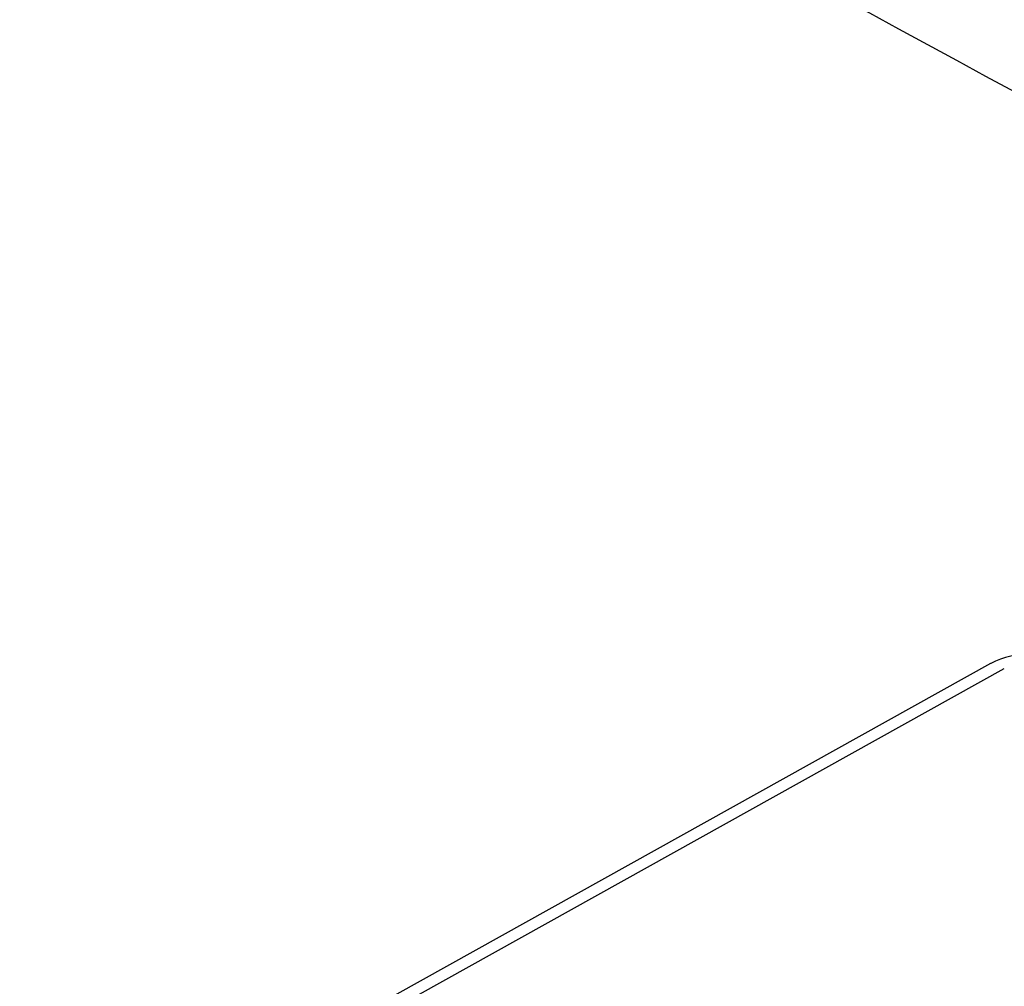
# Model space of a CAD drawing. Header units: millimetres. Extents: x -3.03 to 0.78, y -0.23 to 0.59.
# Tile 122 of 165: x 0.653 to 0.6787, y 0.0235 to 0.0487. Entities that reach past the tile are written whole.
import ezdxf

# ---------------------------------------------------------------- set-up
doc = ezdxf.new("R2010")
doc.units = ezdxf.units.MM

msp = doc.modelspace()

# ---------------------------------------------------------------- linework, layer by layer
at = {"color": 7, "linetype": 'Continuous', "lineweight": 25}
for p, q in [((0.678318, 0.031911), (0.65773, 0.02044)), ((0.65817, 0.020358), (0.678673, 0.031781))]:
    msp.add_line(p, q, dxfattribs=at)
msp.add_arc((0.679358, 0.029813), 0.0023413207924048, 62.483357, 116.356852, dxfattribs=at)
for points, knots in [([(0.6547632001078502, 0.0738414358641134), (0.6539341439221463, 0.0734314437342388), (0.6522904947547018, 0.0726186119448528), (0.6498459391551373, 0.0713992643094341), (0.6474442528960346, 0.0701939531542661), (0.6450854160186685, 0.0690023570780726), (0.6427694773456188, 0.0678251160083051), (0.640496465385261, 0.0666626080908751), (0.6382664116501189, 0.0655152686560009), (0.6360793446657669, 0.0643835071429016), (0.633935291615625, 0.063267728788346), (0.6318342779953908, 0.0621683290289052), (0.6297763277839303, 0.061085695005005), (0.6277614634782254, 0.060020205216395), (0.625789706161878, 0.05897222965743), (0.6238610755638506, 0.0579421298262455), (0.6219755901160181, 0.05693025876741), (0.620133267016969, 0.0559369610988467), (0.6183341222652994, 0.0549625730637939), (0.6165781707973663, 0.0540074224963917), (0.6148654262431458, 0.0530718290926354), (0.613195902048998, 0.0521561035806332), (0.6085662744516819, 0.0496067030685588), (0.6008078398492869, 0.0452717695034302), (0.5928244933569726, 0.0406962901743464), (0.5874379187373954, 0.0375617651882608), (0.5846280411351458, 0.0359173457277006), (0.5812991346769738, 0.0339556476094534), (0.5774512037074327, 0.0316691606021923), (0.5730843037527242, 0.0290520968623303), (0.5700003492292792, 0.0271791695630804), (0.5683718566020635, 0.0261901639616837)], [0, 0, 0, 0, 0.0288837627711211, 0.0572636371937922, 0.0851397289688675, 0.1125121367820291, 0.1393809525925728, 0.1657462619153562, 0.1916081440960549, 0.2169666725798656, 0.2418219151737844, 0.2661739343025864, 0.2900227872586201, 0.3133685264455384, 0.3362111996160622, 0.3585508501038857, 0.3803875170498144, 0.4017212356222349, 0.4225520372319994, 0.4428799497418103, 0.4627049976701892, 0.4820272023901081, 0.5008465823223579, 0.6234263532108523, 0.7512371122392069, 0.7777096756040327, 0.8101763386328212, 0.8486377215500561, 0.8930946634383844, 0.9435482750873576, 1, 1, 1, 1]), ([(0.7612020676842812, 0.012395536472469), (0.7522282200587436, 0.0195841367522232), (0.7432192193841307, 0.0262907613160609), (0.7319239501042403, 0.0340705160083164), (0.7296639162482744, 0.035595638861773), (0.7251525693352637, 0.0385772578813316), (0.7228998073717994, 0.0400347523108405), (0.7161504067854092, 0.0443075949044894), (0.7116626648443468, 0.0470234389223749), (0.7049491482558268, 0.0508978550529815), (0.7027143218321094, 0.0521560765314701), (0.6982506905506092, 0.0546057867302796), (0.6960216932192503, 0.0557973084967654), (0.6893659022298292, 0.0592599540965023), (0.6849628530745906, 0.0614233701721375), (0.671853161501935, 0.0674833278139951), (0.6632460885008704, 0.0709507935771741), (0.6547630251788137, 0.0738414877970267)], [0, 0, 0, 0, 0.25, 0.25, 0.3125000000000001, 0.3125000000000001, 0.375, 0.375, 0.4999999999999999, 0.4999999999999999, 0.5624999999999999, 0.5624999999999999, 0.6249999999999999, 0.6249999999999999, 0.7499999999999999, 0.7499999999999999, 1, 1, 1, 1]), ([(0.7485475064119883, 0.0132091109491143), (0.7413814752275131, 0.0199503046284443), (0.7339804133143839, 0.0261723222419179), (0.7244362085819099, 0.0333122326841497), (0.7225126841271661, 0.0347082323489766), (0.7186361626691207, 0.0374361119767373), (0.7166818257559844, 0.038768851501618), (0.710785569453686, 0.042663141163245), (0.7068117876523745, 0.0451202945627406), (0.6987785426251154, 0.0497582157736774), (0.6947190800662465, 0.0519389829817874), (0.6865145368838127, 0.0560233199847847), (0.6823649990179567, 0.057928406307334), (0.6698461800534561, 0.0631981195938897), (0.6613928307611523, 0.0661270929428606), (0.6528339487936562, 0.0684633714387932)], [0, 0, 0, 0, 0.25, 0.25, 0.3125, 0.3125, 0.375, 0.375, 0.5, 0.5, 0.625, 0.625, 0.75, 0.75, 1, 1, 1, 1]), ([(0.7479580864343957, 0.013057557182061), (0.7478462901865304, 0.0131594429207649), (0.7477320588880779, 0.0132565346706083), (0.7475063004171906, 0.0134560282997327), (0.7473933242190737, 0.0135555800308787), (0.7470541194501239, 0.0138536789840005), (0.7468276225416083, 0.0140516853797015), (0.7461472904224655, 0.0146439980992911), (0.7456926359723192, 0.0150366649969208), (0.7443271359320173, 0.0162112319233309), (0.7434140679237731, 0.0169883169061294), (0.7406651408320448, 0.0192985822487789), (0.7388201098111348, 0.0208119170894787), (0.733247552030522, 0.0252712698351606), (0.7294866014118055, 0.0281334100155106), (0.7180686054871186, 0.0363854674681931), (0.7102693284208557, 0.0414437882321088), (0.6983507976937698, 0.0483243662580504), (0.6943400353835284, 0.0505009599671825), (0.686258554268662, 0.0546113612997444), (0.6821860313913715, 0.0565461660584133), (0.6739782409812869, 0.0601768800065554), (0.66984421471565, 0.0618723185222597), (0.6636089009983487, 0.0642303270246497), (0.6615248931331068, 0.0649859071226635), (0.6583900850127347, 0.0660709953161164), (0.6573434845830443, 0.0664238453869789), (0.6557718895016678, 0.0669420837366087), (0.655247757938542, 0.0671131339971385), (0.6544612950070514, 0.0673679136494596), (0.6540679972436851, 0.0674948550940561), (0.6536746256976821, 0.0676212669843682), (0.6534123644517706, 0.0677054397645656), (0.6532814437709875, 0.0677486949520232), (0.6531500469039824, 0.0677892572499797)], [0, 0, 0, 0, 0.0039062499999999, 0.0039062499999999, 0.0078124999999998, 0.0078124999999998, 0.0156249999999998, 0.0156249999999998, 0.0312499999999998, 0.0312499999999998, 0.0624999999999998, 0.0624999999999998, 0.1249999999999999, 0.1249999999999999, 0.2499999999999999, 0.2499999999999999, 0.4999999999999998, 0.4999999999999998, 0.6249999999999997, 0.6249999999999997, 0.7499999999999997, 0.7499999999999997, 0.8749999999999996, 0.8749999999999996, 0.9374999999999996, 0.9374999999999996, 0.9687499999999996, 0.9687499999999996, 0.9843749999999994, 0.9843749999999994, 0.9921874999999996, 0.9960937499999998, 0.9960937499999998, 1, 1, 1, 1]), ([(0.7460424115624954, 0.0078528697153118), (0.7460027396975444, 0.00789659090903), (0.7453050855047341, 0.0086654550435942), (0.7428113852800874, 0.0106867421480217), (0.7398555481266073, 0.0133932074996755), (0.7359833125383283, 0.0166414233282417), (0.7328809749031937, 0.0191845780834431), (0.7289625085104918, 0.0222790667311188), (0.7250152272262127, 0.0252931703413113), (0.7210290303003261, 0.0281978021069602), (0.7170155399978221, 0.0310194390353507), (0.7141867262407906, 0.0329360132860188), (0.7113421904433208, 0.0348028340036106), (0.7084881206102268, 0.036639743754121), (0.7027452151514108, 0.0401949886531), (0.6969338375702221, 0.0435086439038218), (0.6910726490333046, 0.046615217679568), (0.687707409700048, 0.0483194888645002), (0.684327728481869, 0.0499524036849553), (0.6817861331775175, 0.0511413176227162), (0.6783887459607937, 0.0526787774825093), (0.6749793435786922, 0.0541444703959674), (0.6715589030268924, 0.0555374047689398), (0.6681323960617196, 0.056882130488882), (0.6646905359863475, 0.0581508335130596), (0.6605632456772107, 0.0595947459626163), (0.6565088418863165, 0.0608573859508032), (0.6533217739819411, 0.0619794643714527), (0.6509910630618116, 0.0624627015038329), (0.6499161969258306, 0.062444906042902), (0.6488841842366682, 0.0622815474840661), (0.648182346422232, 0.0620619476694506), (0.6474323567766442, 0.0617038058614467), (0.6467558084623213, 0.0613485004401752), (0.645714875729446, 0.0608267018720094), (0.6446830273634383, 0.0603006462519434), (0.6430263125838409, 0.0594578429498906), (0.6401281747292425, 0.0579748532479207), (0.6368160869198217, 0.0562623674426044), (0.6326746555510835, 0.0541002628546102), (0.6293610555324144, 0.0523532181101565), (0.6260467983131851, 0.0505889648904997), (0.6235607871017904, 0.0492571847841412), (0.6210744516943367, 0.0479168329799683), (0.6185878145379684, 0.0465679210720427), (0.6165153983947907, 0.0454366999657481), (0.6150646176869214, 0.0446411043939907), (0.6143392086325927, 0.0442423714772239), (0.613924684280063, 0.0440142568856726), (0.6136137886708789, 0.0438430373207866), (0.6133028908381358, 0.0436716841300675), (0.6130438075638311, 0.0435287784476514), (0.612784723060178, 0.0433857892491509), (0.6125256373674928, 0.0432427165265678), (0.6122665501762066, 0.0430995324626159), (0.61190382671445, 0.0428989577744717), (0.6108156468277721, 0.0422966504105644), (0.6089501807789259, 0.041260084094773), (0.6064626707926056, 0.0398696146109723), (0.6031466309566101, 0.038003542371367), (0.5972781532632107, 0.0346825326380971), (0.5889198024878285, 0.0297709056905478), (0.5816302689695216, 0.0256969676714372), (0.577838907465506, 0.0232095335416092), (0.5776555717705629, 0.0228435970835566), (0.5776033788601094, 0.0227394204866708)], [0, 0, 0, 0, 0.0008882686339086, 0.0156207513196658, 0.0450840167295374, 0.0598148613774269, 0.0892778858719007, 0.1040087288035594, 0.1334717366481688, 0.1629347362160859, 0.1776655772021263, 0.2071285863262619, 0.2144939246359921, 0.2292247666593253, 0.2586877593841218, 0.3176243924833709, 0.3323552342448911, 0.3618182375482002, 0.3765490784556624, 0.3912799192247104, 0.406010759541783, 0.4354737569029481, 0.4502045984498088, 0.4649354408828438, 0.4943984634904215, 0.5091293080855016, 0.5357205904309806, 0.5623223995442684, 0.5669314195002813, 0.5714816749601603, 0.575697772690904, 0.5799628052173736, 0.5812515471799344, 0.5886171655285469, 0.5922998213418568, 0.599665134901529, 0.607030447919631, 0.6217610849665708, 0.6512224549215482, 0.6659530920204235, 0.6954144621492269, 0.7101450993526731, 0.7248757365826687, 0.7396063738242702, 0.7543370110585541, 0.7690676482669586, 0.7764329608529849, 0.7801156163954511, 0.7819569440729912, 0.78379827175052, 0.7856395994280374, 0.7874809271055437, 0.7884015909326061, 0.7902429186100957, 0.7920842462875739, 0.7930049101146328, 0.7966875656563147, 0.8114182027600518, 0.8261488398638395, 0.8408794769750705, 0.8703408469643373, 0.9302956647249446, 0.9902590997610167, 0.9972269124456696, 1, 1, 1, 1]), ([(0.6534253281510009, 0.061486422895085), (0.6613618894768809, 0.0591291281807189), (0.6692363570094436, 0.0562533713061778), (0.6809467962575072, 0.0511673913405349), (0.6848260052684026, 0.0493461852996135), (0.692527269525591, 0.0454571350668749), (0.6963506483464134, 0.0433887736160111), (0.70204461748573, 0.0400999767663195), (0.7039354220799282, 0.0389727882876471), (0.7076940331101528, 0.0366619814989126), (0.7095630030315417, 0.0354777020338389), (0.715139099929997, 0.0318386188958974), (0.7188154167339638, 0.0292975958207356), (0.7297224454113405, 0.0213305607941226), (0.7368313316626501, 0.0155616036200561), (0.7437800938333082, 0.0093257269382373)], [0, 0, 0, 0, 0.25, 0.25, 0.375, 0.375, 0.5, 0.5, 0.5625, 0.5625, 0.625, 0.625, 0.75, 0.75, 1, 1, 1, 1])]:
    msp.add_open_spline(points, degree=3, knots=knots, dxfattribs=at)
msp.add_open_spline([(0.7451952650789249, 0.007137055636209), (0.7160175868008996, 0.0262995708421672), (0.6845954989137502, 0.0444391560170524), (0.651330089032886, 0.0613242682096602)], degree=3, dxfattribs=at)

doc.saveas('drawing.dxf')
